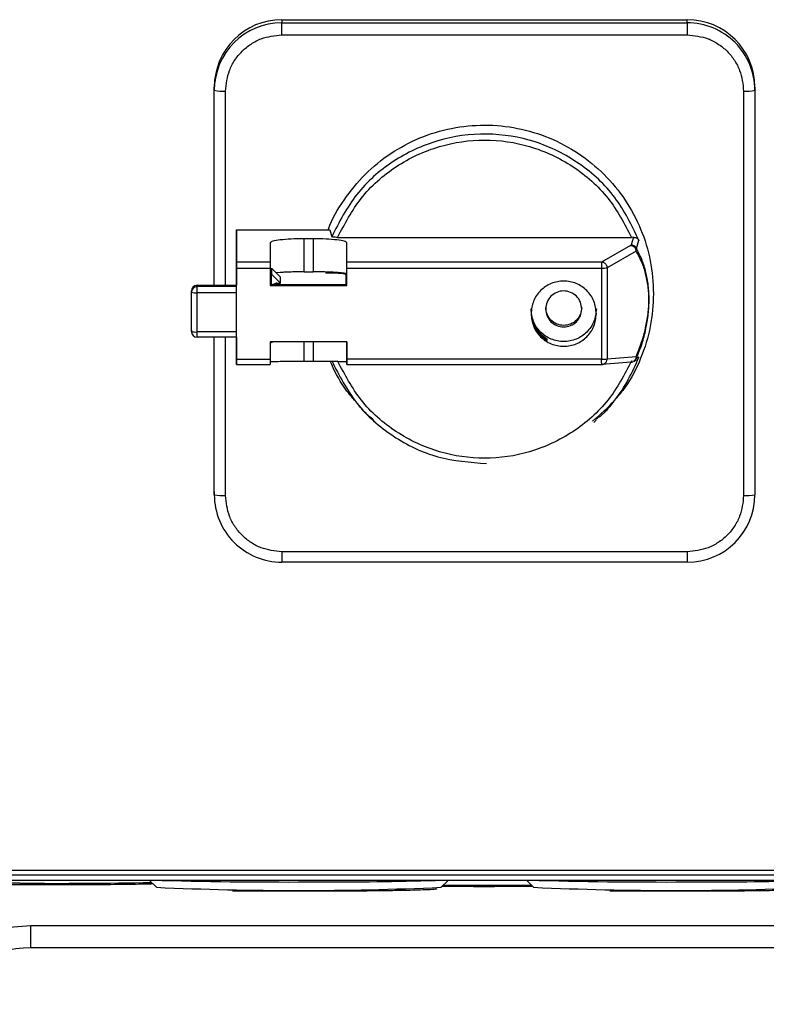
# Model space of a CAD drawing. Header units: inches. Extents: x 170 to 312, y 215 to 248.
# Tile 224 of 256: x 225.6154 to 225.7024, y 222.2232 to 222.3379. Entities that reach past the tile are written whole.
import ezdxf

# ---------------------------------------------------------------- set-up
doc = ezdxf.new("R2010")
doc.units = ezdxf.units.IN
doc.header["$LTSCALE"] = 0.25
doc.header["$MEASUREMENT"] = 0
doc.layers.add('MOTOR LH', color=7, linetype='Continuous')

msp = doc.modelspace()

# ---------------------------------------------------------------- linework, layer by layer
at = {"layer": 'MOTOR LH'}
for p, q in [((225.6459400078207, 222.3379238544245), (225.6931841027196, 222.3379239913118)), ((225.6459400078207, 222.3379238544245), (225.6459402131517, 222.3375583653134)), ((225.6931843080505, 222.337558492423), (225.6931841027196, 222.3379239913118)), ((225.6459402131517, 222.3375583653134), (225.6931843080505, 222.337558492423)), ((225.6459402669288, 222.3361578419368), (225.6931843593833, 222.3361579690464)), ((225.6380661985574, 222.3297034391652), (225.638065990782, 222.3300689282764)), ((225.638065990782, 222.3069751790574), (225.638065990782, 222.3300689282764)), ((225.7010581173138, 222.3300691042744), (225.7010583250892, 222.3297036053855)), ((225.7010583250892, 222.3297036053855), (225.7010583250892, 222.2825741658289)), ((225.6393785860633, 222.3069751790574), (225.6393785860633, 222.3296120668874)), ((225.6997460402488, 222.3296122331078), (225.6997460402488, 222.2824828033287)), ((225.6406510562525, 222.3134422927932), (225.6515139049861, 222.3134423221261)), ((225.6406522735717, 222.3096784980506), (225.6406510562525, 222.3134422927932)), ((225.6406510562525, 222.3134422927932), (225.6406510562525, 222.3069751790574)), ((225.6515139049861, 222.3134423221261), (225.6517452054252, 222.3126382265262)), ((225.6524409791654, 222.3125624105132), (225.6866844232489, 222.3125625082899)), ((225.6869125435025, 222.3125667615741), (225.6866493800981, 222.3116869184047)), ((225.6869125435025, 222.3125667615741), (225.6866844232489, 222.3125625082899)), ((225.6445885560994, 222.3119224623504), (225.6445892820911, 222.3096785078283)), ((225.6495752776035, 222.3124024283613), (225.6485254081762, 222.3124024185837)), ((225.6485254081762, 222.3085435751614), (225.6485254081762, 222.3124024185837)), ((225.6495752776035, 222.3124024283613), (225.6495752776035, 222.3085435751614)), ((225.6535131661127, 222.3096785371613), (225.6535124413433, 222.3119224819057)), ((225.6535124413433, 222.3082694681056), (225.6535124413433, 222.3119224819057)), ((225.6865782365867, 222.3116188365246), (225.6831959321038, 222.3096786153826)), ((225.6866493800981, 222.3116869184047), (225.6865782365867, 222.3116188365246)), ((225.6872656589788, 222.311255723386), (225.6875463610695, 222.3122166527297)), ((225.6872200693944, 222.310958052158), (225.6838377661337, 222.309017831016)), ((225.6872200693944, 222.310958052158), (225.6872656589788, 222.311255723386)), ((225.6406511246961, 222.3090187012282), (225.6406522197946, 222.307081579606)), ((225.6445892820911, 222.3096785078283), (225.6406522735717, 222.3096784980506)), ((225.6831959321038, 222.3096786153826), (225.6535131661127, 222.3096785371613)), ((225.6838377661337, 222.309017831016), (225.6838377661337, 222.2983980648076)), ((225.6406522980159, 222.3089815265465), (225.6445893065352, 222.3089815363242)), ((225.6406522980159, 222.2983617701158), (225.6406522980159, 222.3089815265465)), ((225.6445893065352, 222.3089815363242), (225.6445893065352, 222.3069445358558)), ((225.6447266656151, 222.3070815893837), (225.6447269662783, 222.3089620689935)), ((225.6447269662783, 222.3079147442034), (225.6447266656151, 222.3084447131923)), ((225.6447269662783, 222.3089620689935), (225.6447273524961, 222.3082767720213)), ((225.6457768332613, 222.3079147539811), (225.6447269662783, 222.3089620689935)), ((225.6457772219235, 222.3072294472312), (225.6447273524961, 222.3082767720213)), ((225.6457415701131, 222.3084632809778), (225.6452673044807, 222.3084230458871)), ((225.6457772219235, 222.3072294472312), (225.6457768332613, 222.3079147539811)), ((225.6485254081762, 222.3085435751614), (225.6495752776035, 222.3085435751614)), ((225.6533881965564, 222.3082449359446), (225.6533888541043, 222.3070816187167)), ((225.6535131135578, 222.3070816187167), (225.6535124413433, 222.3082694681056)), ((225.6535131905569, 222.3089815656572), (225.6831959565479, 222.3089816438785)), ((225.6535131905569, 222.3069445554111), (225.6535131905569, 222.3089815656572)), ((225.6831959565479, 222.3089816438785), (225.6831959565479, 222.2983618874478)), ((225.6360660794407, 222.3069751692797), (225.6406522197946, 222.3069751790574)), ((225.6360660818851, 222.3069735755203), (225.6360660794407, 222.3069751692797)), ((225.6360660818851, 222.3069735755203), (225.6406522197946, 222.306973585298)), ((225.6360661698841, 222.3068182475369), (225.6360660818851, 222.3069735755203)), ((225.6406522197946, 222.3068182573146), (225.6360661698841, 222.3068182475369)), ((225.6445892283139, 222.3070815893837), (225.6535131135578, 222.3070816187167)), ((225.6445893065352, 222.3069445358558), (225.6535131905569, 222.3069445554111)), ((225.6453835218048, 222.3072294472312), (225.6457772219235, 222.3072294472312)), ((225.6453835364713, 222.3072020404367), (225.6453835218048, 222.3072294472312)), ((225.6535131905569, 222.3069445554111), (225.6535131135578, 222.3070816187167)), ((225.6354100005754, 222.3015816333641), (225.6354099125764, 222.306318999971)), ((225.6354100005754, 222.3061636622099), (225.6354099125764, 222.306318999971)), ((225.6406522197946, 222.3061179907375), (225.6360661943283, 222.3061179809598)), ((225.6354099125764, 222.3017369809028), (225.6354100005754, 222.3015816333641)), ((225.6406522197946, 222.3015359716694), (225.6360661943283, 222.301535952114)), ((225.6406522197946, 222.300925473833), (225.6360661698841, 222.300925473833)), ((225.6380661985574, 222.2825739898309), (225.6380661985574, 222.300925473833)), ((225.6393785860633, 222.2824826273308), (225.6393785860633, 222.300925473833)), ((225.6406510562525, 222.300925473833), (225.6406510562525, 222.2982869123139)), ((225.6406522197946, 222.3005358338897), (225.6406519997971, 222.300925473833)), ((225.6535131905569, 222.3003988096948), (225.6445893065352, 222.3003987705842)), ((225.6445893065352, 222.3003987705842), (225.6445893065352, 222.2983617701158)), ((225.6447273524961, 222.3002909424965), (225.6447272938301, 222.3003987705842)), ((225.6447273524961, 222.3003987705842), (225.6447273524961, 222.3002909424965)), ((225.6447273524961, 222.3002909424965), (225.6448354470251, 222.3003987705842)), ((225.6485254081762, 222.2981389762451), (225.6485254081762, 222.3003987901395)), ((225.6495752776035, 222.3003987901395), (225.6495752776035, 222.2981389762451)), ((225.6535124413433, 222.3003988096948), (225.6535124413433, 222.2980707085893)), ((225.6535131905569, 222.2983617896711), (225.6535131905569, 222.3003988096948)), ((225.6768539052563, 222.3007186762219), (225.6766186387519, 222.3007186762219)), ((225.6768540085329, 222.3005359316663), (225.6768539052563, 222.3007186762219)), ((225.6406510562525, 222.2982869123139), (225.6406522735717, 222.2977513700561)), ((225.6406522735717, 222.2977513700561), (225.6445892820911, 222.2977513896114)), ((225.6406522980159, 222.2983617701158), (225.6445893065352, 222.2983617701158)), ((225.6485254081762, 222.2981389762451), (225.6495752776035, 222.2981389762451)), ((225.6535124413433, 222.2980707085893), (225.6535131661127, 222.2977514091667)), ((225.6535131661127, 222.2977514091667), (225.6831959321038, 222.297751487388)), ((225.6831959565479, 222.2983618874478), (225.6535131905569, 222.2983617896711)), ((225.6866368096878, 222.2980300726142), (225.6832247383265, 222.2977515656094)), ((225.6838377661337, 222.2983980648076), (225.6872200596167, 222.2986741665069)), ((225.6869797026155, 222.2981263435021), (225.6868427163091, 222.2980859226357)), ((225.6872009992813, 222.2982304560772), (225.6869341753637, 222.2981021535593)), ((225.6872200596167, 222.2986741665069), (225.6872656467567, 222.2984684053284)), ((225.6875463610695, 222.2985943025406), (225.6872656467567, 222.2984684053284)), ((225.6568667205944, 222.2909890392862), (225.6565696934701, 222.2912493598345)), ((225.6825716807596, 222.2912640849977), (225.6822749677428, 222.2910034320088)), ((225.638065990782, 222.2829394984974), (225.6380661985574, 222.2825739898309)), ((225.6931843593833, 222.2759370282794), (225.6459402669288, 222.2759368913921)), ((225.6931843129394, 222.274716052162), (225.6459402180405, 222.27471593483)), ((225.7413665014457, 222.2382509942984), (225.5977698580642, 222.2382509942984)), ((225.7413665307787, 222.2388000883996), (225.5977699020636, 222.2388000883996)), ((225.756180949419, 222.2376398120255), (225.582952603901, 222.2376398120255)), ((225.624523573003, 222.2376398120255), (225.6245412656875, 222.2376379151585)), ((225.6245412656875, 222.2376379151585), (225.6245412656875, 222.2376398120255)), ((225.714584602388, 222.2376379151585), (225.6245412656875, 222.2376379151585)), ((225.6313155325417, 222.2368341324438), (225.6305115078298, 222.2376379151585)), ((225.6653072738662, 222.2376379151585), (225.6645032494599, 222.2368341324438)), ((225.6752787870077, 222.2368341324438), (225.6744747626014, 222.2376379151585)), ((225.6166780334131, 222.2323885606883), (225.7224478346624, 222.2323885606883)), ((225.7224478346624, 222.2297639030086), (225.6166780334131, 222.2297639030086))]:
    msp.add_line(p, q, dxfattribs=at)
at = {"layer": 'MOTOR LH', "flags": 128}
for points in [[(225.6459402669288, 222.3361578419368), (225.6459402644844, 222.3364149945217), (225.64594026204, 222.3366657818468), (225.6459402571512, 222.3369005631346), (225.6459402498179, 222.3371103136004), (225.6459402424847, 222.3372869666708), (225.6459402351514, 222.337423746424), (225.6459402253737, 222.3375153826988), (225.6459402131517, 222.3375583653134)], [(225.6931843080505, 222.337558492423), (225.6931843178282, 222.3375155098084), (225.6931843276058, 222.3374238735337), (225.6931843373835, 222.3372871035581), (225.6931843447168, 222.33711044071), (225.69318435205, 222.3369006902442), (225.6931843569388, 222.3366659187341), (225.6931843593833, 222.336415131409), (225.6931843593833, 222.3361579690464)], [(225.6360661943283, 222.3062465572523), (225.6360661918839, 222.3063719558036), (225.6360661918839, 222.3064893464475), (225.636066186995, 222.3065942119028), (225.6360661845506, 222.3066825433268), (225.6360661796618, 222.3067509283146), (225.636066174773, 222.3067967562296), (225.6360661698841, 222.3068182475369)], [(225.6360661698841, 222.300925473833), (225.636066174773, 222.3009307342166), (225.6360661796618, 222.3009594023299), (225.6360661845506, 222.3010120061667), (225.636066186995, 222.301086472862), (225.6360661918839, 222.3011799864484), (225.6360661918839, 222.3012889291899), (225.6360661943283, 222.3014091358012), (225.6360661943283, 222.3062465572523)], [(225.6459402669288, 222.2759368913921), (225.6459402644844, 222.2756832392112), (225.64594026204, 222.2754428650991), (225.6459402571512, 222.2752249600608), (225.6459402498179, 222.2750379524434), (225.6459402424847, 222.2748889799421), (225.6459402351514, 222.2747837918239), (225.6459402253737, 222.274726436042), (225.6459402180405, 222.27471593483)], [(225.6931843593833, 222.2759370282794), (225.6931843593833, 222.2756833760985), (225.6931843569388, 222.2754429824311), (225.69318435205, 222.2752250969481), (225.6931843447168, 222.2750380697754), (225.6931843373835, 222.2748891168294), (225.6931843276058, 222.2747839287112), (225.6931843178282, 222.2747265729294), (225.6931843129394, 222.274716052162)], [(225.6153883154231, 222.2373107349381), (225.6153627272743, 222.2373108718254), (225.6129956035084, 222.2373287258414)]]:
    msp.add_lwpolyline(points, dxfattribs=at)
at = {"layer": 'MOTOR LH'}
for centre, radius, start, end in [((225.6459304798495, 222.3300593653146), 0.007864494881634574, 89.93058515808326, 179.9303302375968), ((225.6931936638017, 222.3300595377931), 0.007864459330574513, 0.06969571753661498, 90.06965638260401), ((225.6459306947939, 222.3296938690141), 0.007864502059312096, 89.930655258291, 179.9302779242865), ((225.6931938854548, 222.3296940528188), 0.007864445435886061, 0.06959446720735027, 90.06977541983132), ((225.6390520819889, 222.3343931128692), 0.004792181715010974, 258.1279121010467, 273.9067402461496), ((225.7000725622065, 222.3343919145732), 0.004790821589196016, 266.0919345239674, 281.8740342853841), ((225.6833145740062, 222.3125874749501), 0.003607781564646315, 268.1158768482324, 278.3383032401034), ((225.6516954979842, 222.2993130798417), 0.009090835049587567, 79.26899261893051, 94.22392896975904), ((225.6510341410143, 222.3080239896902), 0.0006456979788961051, 33.62826982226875, 49.75489927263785), ((225.6360652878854, 222.3063182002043), 0.0006553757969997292, 89.93058509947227, 179.9300809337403), ((225.6360653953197, 222.3061628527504), 0.0006553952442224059, 89.93228623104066, 179.9292356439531), ((225.6453834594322, 222.3065721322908), 0.0006573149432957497, 89.99456320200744, 123.6260735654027), ((225.6453835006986, 222.3065446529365), 0.0006573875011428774, 89.99688216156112, 120.4055579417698), ((225.6359029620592, 222.3085090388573), 0.002396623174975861, 258.1301044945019, 273.9053974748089), ((225.6359029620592, 222.3039270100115), 0.002396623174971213, 258.1301044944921, 273.9053974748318), ((225.6360653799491, 222.3015824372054), 0.0006553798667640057, 180.0702748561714, 270.0690591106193), ((225.6833146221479, 222.3019678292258), 0.003607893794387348, 268.115170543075, 278.3372693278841), ((225.6390521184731, 222.2872646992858), 0.004793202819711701, 258.1300324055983, 273.9054695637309), ((225.6459306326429, 222.2825835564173), 0.007864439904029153, 180.0696966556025, 270.0697980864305), ((225.6931938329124, 222.2825837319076), 0.00786449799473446, 269.9306078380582, 359.9303075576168), ((225.700072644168, 222.2872618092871), 0.004790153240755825, 266.0904057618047, 281.8747133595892), ((225.6196908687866, 222.8632809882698), 0.6259850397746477, 269.6061885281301, 271.0128102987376), ((225.6479093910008, 222.6118876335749), 0.3754204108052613, 267.4666590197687, 272.5333409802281), ((225.6465624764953, 222.8052554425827), 0.5678031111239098, 268.5275897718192, 270.3622057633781), ((225.6517245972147, 222.6476444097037), 0.4101837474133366, 269.7803234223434, 271.6934496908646), ((225.6695587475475, 223.3914193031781), 1.154326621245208, 269.7623965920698, 270.2704432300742), ((225.691872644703, 222.6118876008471), 0.3754203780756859, 267.4666589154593, 272.5333410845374), ((225.6905257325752, 222.805255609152), 0.5678032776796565, 268.5275900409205, 270.3622054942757), ((225.6956878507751, 222.6476445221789), 0.4101838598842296, 269.7803236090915, 271.6934494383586), ((225.6166780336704, 222.2166405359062), 0.01312335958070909, 90, 149.9999999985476)]:
    msp.add_arc(centre, radius, start, end, dxfattribs=at)
for points, knots in [([(225.6393785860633, 222.3296120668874), (225.6394662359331, 222.3304355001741), (225.6396010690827, 222.3317022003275), (225.6404192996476, 222.333226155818), (225.6412661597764, 222.3342748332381), (225.6423173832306, 222.3351196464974), (225.6438450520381, 222.3359358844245), (225.645114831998, 222.3360703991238), (225.6459402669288, 222.3361578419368)], [0, 0, 0, 0, 0.2394570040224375, 0.3683604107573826, 0.4999997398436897, 0.6316394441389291, 0.7605430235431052, 1, 1, 1, 1]), ([(225.6931843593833, 222.3361579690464), (225.6940097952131, 222.3360705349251), (225.6952795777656, 222.3359360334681), (225.6968072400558, 222.3351197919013), (225.6978584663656, 222.3342749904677), (225.6987053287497, 222.3332263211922), (225.6995235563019, 222.3317023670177), (225.6996583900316, 222.3304356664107), (225.6997460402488, 222.3296122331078)], [0, 0, 0, 0, 0.2394568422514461, 0.3683607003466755, 0.5000001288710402, 0.6316390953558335, 0.7605427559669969, 1, 1, 1, 1]), ([(225.6513531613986, 222.3134423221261), (225.6513606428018, 222.3134670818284), (225.6517393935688, 222.3147205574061), (225.6531428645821, 222.3169638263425), (225.6555388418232, 222.3199817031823), (225.6585592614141, 222.3224334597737), (225.661979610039, 222.3242614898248), (225.6656975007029, 222.3253857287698), (225.6695622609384, 222.3257656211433), (225.6734274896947, 222.3253858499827), (225.6771439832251, 222.3242611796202), (225.6805694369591, 222.3224348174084), (225.6835708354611, 222.3199769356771), (225.6860378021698, 222.3169819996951), (225.6878570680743, 222.3135650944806), (225.6890275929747, 222.3098575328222), (225.6891741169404, 222.3072870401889), (225.6892473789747, 222.3060017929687)], [0, 0, 0, 0, 0.001437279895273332, 0.07276320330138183, 0.1440890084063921, 0.2154149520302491, 0.2867408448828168, 0.3580667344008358, 0.4293926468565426, 0.5007185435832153, 0.5720444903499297, 0.6433703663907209, 0.7146962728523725, 0.786022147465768, 0.8573480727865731, 0.9286739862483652, 1, 1, 1, 1]), ([(225.6875463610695, 222.3122166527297), (225.686709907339, 222.3139457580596), (225.6850370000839, 222.3174039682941), (225.6807266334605, 222.3213642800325), (225.6755394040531, 222.3239517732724), (225.6697931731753, 222.3248806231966), (225.6640265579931, 222.3240873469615), (225.6587795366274, 222.3216227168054), (225.6543766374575, 222.317765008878), (225.6526223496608, 222.3143471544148), (225.6517452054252, 222.3126382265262)], [0, 0, 0, 0, 0.1250000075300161, 0.2499999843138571, 0.3749999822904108, 0.4999999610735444, 0.6249999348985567, 0.7499999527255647, 0.8749999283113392, 1, 1, 1, 1]), ([(225.6524409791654, 222.3125624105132), (225.6532668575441, 222.3141361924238), (225.6549553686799, 222.3173537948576), (225.6591513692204, 222.3210311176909), (225.6641558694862, 222.3233781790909), (225.669562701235, 222.3241521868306), (225.674969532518, 222.3233782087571), (225.6799740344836, 222.3210311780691), (225.6841700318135, 222.3173538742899), (225.6858585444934, 222.3141362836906), (225.6866844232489, 222.3125625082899)], [0, 0, 0, 0, 0.1222791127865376, 0.2500000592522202, 0.3777209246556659, 0.5000000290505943, 0.6222791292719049, 0.7499999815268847, 0.8777209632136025, 1, 1, 1, 1]), ([(225.6524409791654, 222.3125624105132), (225.652348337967, 222.3125635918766), (225.6521682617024, 222.3125658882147), (225.6519406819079, 222.3125835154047), (225.6517829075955, 222.3126085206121), (225.6517576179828, 222.312628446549), (225.6517452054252, 222.3126382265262)], [0, 0, 0, 0, 0.2688927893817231, 0.5226746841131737, 0.7657208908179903, 1, 1, 1, 1]), ([(225.6869125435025, 222.3125659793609), (225.6869722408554, 222.3125638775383), (225.6871023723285, 222.3125592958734), (225.6872807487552, 222.3124927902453), (225.6874455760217, 222.3123782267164), (225.6875106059, 222.3122718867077), (225.6875447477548, 222.3122160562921)], [0, 0, 0, 0, 0.1934260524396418, 0.4216404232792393, 0.6963508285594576, 1, 1, 1, 1]), ([(225.6457415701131, 222.3122618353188), (225.6454109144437, 222.3122122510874), (225.644749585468, 222.3121130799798), (225.64464223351, 222.3119860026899), (225.6445885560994, 222.3119224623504)], [0, 0, 0, 0, 0.4999866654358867, 1, 1, 1, 1]), ([(225.6485254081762, 222.3124024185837), (225.6480039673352, 222.3123958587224), (225.6469610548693, 222.3123827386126), (225.6461480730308, 222.3123021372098), (225.6457415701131, 222.3122618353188)], [0, 0, 0, 0, 0.4999852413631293, 1, 1, 1, 1]), ([(225.6523592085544, 222.3122618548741), (225.651952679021, 222.3123021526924), (225.6511396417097, 222.3123827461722), (225.6500967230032, 222.3123958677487), (225.6495752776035, 222.3124024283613)], [0, 0, 0, 0, 0.5000133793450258, 1, 1, 1, 1]), ([(225.6535124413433, 222.3119224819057), (225.6534587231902, 222.3119860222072), (225.6533512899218, 222.312113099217), (225.6526898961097, 222.3122122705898), (225.6523592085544, 222.3122618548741)], [0, 0, 0, 0, 0.500014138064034, 1, 1, 1, 1]), ([(225.6865782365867, 222.3116188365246), (225.6866199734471, 222.3116153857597), (225.6867034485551, 222.3116084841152), (225.6868235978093, 222.3115669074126), (225.6869356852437, 222.3115056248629), (225.6869983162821, 222.3114478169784), (225.687029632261, 222.3114189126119)], [0, 0, 0, 0, 0.2499996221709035, 0.5000075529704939, 0.7500001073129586, 1, 1, 1, 1]), ([(225.6866493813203, 222.3116861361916), (225.6867162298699, 222.3116801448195), (225.6868499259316, 222.3116681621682), (225.6870310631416, 222.3115749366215), (225.6871809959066, 222.3114373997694), (225.6872379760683, 222.3113164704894), (225.6872664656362, 222.3112560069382)], [0, 0, 0, 0, 0.2500006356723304, 0.4999973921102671, 0.7500031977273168, 1, 1, 1, 1]), ([(225.6872200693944, 222.310958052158), (225.6872172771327, 222.3110004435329), (225.6872116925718, 222.3110852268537), (225.6871724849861, 222.3112077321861), (225.6871137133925, 222.3113223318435), (225.6870576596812, 222.31138671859), (225.687029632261, 222.3114189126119)], [0, 0, 0, 0, 0.2499960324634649, 0.4999954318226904, 0.7499926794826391, 1, 1, 1, 1]), ([(225.6872200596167, 222.2986741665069), (225.6874380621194, 222.2992017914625), (225.6878285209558, 222.3001468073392), (225.6883068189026, 222.3018038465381), (225.6885817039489, 222.3032878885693), (225.6886882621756, 222.3044719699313), (225.688713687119, 222.305305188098), (225.6886882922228, 222.3061220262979), (225.6885817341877, 222.3072363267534), (225.6883068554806, 222.3085402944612), (225.6878285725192, 222.3098840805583), (225.6874381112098, 222.3105732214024), (225.6872200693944, 222.310958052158)], [0, 0, 0, 0, 0.1733893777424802, 0.310553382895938, 0.4155385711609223, 0.4592499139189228, 0.5000001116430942, 0.5407113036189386, 0.5844615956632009, 0.6894470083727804, 0.8265806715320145, 1, 1, 1, 1]), ([(225.6887322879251, 222.3053169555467), (225.6887276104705, 222.3055921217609), (225.688717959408, 222.3061598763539), (225.6886113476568, 222.3073061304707), (225.6883463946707, 222.3086687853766), (225.6878722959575, 222.3100951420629), (225.687483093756, 222.3108397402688), (225.6872656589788, 222.311255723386)], [0, 0, 0, 0, 0.08555260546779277, 0.1765219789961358, 0.3900110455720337, 0.6592187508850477, 1, 1, 1, 1]), ([(225.6406522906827, 222.3094446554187), (225.6406522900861, 222.3094752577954), (225.640652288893, 222.3095364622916), (225.640652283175, 222.3096055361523), (225.6406522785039, 222.3096565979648), (225.6406522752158, 222.309671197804), (225.6406522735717, 222.3096784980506)], [0, 0, 0, 0, 0.2500037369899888, 0.5000053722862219, 0.7499914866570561, 0.9999999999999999, 0.9999999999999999, 0.9999999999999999, 0.9999999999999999]), ([(225.6406522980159, 222.3089815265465), (225.6406522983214, 222.3090231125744), (225.6406522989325, 222.3091062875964), (225.6406522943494, 222.3092283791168), (225.6406522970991, 222.3093442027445), (225.6406522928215, 222.3094111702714), (225.6406522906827, 222.3094446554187)], [0, 0, 0, 0, 0.2499911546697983, 0.5000001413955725, 0.7499897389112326, 1, 1, 1, 1]), ([(225.6445892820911, 222.3096785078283), (225.6445892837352, 222.3096712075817), (225.6445892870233, 222.3096566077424), (225.6445892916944, 222.3096055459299), (225.6445892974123, 222.3095364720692), (225.6445892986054, 222.309475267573), (225.644589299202, 222.3094446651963)], [0, 0, 0, 0, 0.2500085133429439, 0.4999946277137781, 0.7499962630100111, 1, 1, 1, 1]), ([(225.644589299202, 222.3094446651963), (225.6445893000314, 222.3094111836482), (225.6445893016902, 222.3093442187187), (225.6445893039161, 222.3092283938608), (225.6445893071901, 222.3091063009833), (225.6445893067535, 222.309023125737), (225.6445893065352, 222.3089815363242)], [0, 0, 0, 0, 0.2499932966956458, 0.5000002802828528, 0.7499893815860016, 1, 1, 1, 1]), ([(225.6535131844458, 222.3094446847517), (225.6535131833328, 222.3094752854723), (225.6535131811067, 222.3095364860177), (225.6535131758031, 222.3096055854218), (225.6535131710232, 222.3096566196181), (225.6535131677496, 222.3096712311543), (225.6535131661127, 222.3096785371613)], [0, 0, 0, 0, 0.2500014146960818, 0.4999955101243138, 0.7499895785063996, 1, 1, 1, 1]), ([(225.6535131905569, 222.3089815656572), (225.6535131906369, 222.3090231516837), (225.6535131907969, 222.3091063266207), (225.6535131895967, 222.3092284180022), (225.6535131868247, 222.3093442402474), (225.6535131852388, 222.3094112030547), (225.6535131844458, 222.3094446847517)], [0, 0, 0, 0, 0.2499955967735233, 0.5000085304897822, 0.750002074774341, 1, 1, 1, 1]), ([(225.6836473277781, 222.3094786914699), (225.6836160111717, 222.3095075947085), (225.6835533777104, 222.3095654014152), (225.6834412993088, 222.3096267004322), (225.6833211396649, 222.3096682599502), (225.6832376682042, 222.3096751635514), (225.6831959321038, 222.3096786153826)], [0, 0, 0, 0, 0.2499988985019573, 0.4999997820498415, 0.749997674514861, 0.9999999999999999, 0.9999999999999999, 0.9999999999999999, 0.9999999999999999]), ([(225.6831959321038, 222.3096786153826), (225.683195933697, 222.3096713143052), (225.6831959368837, 222.3096567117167), (225.6831959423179, 222.3096056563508), (225.6831959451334, 222.3095365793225), (225.683195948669, 222.309475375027), (225.6831959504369, 222.3094447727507)], [0, 0, 0, 0, 0.2499896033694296, 0.4999940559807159, 0.7499959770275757, 1, 1, 1, 1]), ([(225.6831959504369, 222.3094447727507), (225.6831959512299, 222.3094112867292), (225.6831959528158, 222.3093443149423), (225.6831959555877, 222.309228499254), (225.683195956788, 222.3091064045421), (225.6831959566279, 222.3090232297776), (225.6831959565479, 222.3089816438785)], [0, 0, 0, 0, 0.250000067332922, 0.4999982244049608, 0.7500080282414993, 1, 1, 1, 1]), ([(225.6836473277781, 222.3094786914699), (225.6836753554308, 222.3094465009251), (225.6837314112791, 222.3093821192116), (225.6837901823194, 222.309267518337), (225.6838293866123, 222.3091450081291), (225.6838349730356, 222.3090602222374), (225.6838377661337, 222.309017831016)], [0, 0, 0, 0, 0.2499917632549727, 0.4999883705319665, 0.7500043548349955, 1, 1, 1, 1]), ([(225.6485254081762, 222.3085435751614), (225.6482676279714, 222.3085425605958), (225.647752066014, 222.3085405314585), (225.6470103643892, 222.3085241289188), (225.6463192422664, 222.3084992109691), (225.6459341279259, 222.3084752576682), (225.6457415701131, 222.3084632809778)], [0, 0, 0, 0, 0.2499996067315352, 0.5000007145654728, 0.7499995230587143, 1, 1, 1, 1]), ([(225.6523592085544, 222.3084633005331), (225.652166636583, 222.3084752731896), (225.6517814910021, 222.3084992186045), (225.6510903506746, 222.3085241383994), (225.6503486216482, 222.30854054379), (225.6498330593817, 222.3085425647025), (225.6495752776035, 222.3085435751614)], [0, 0, 0, 0, 0.2499994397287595, 0.5000010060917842, 0.7499998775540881, 1, 1, 1, 1]), ([(225.6535124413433, 222.3082694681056), (225.6534978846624, 222.3082874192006), (225.6534687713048, 222.3083233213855), (225.6532330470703, 222.3083749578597), (225.6528752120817, 222.3084230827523), (225.6525312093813, 222.3084498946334), (225.6523592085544, 222.3084633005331)], [0, 0, 0, 0, 0.2500008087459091, 0.5000015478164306, 0.7500015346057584, 1, 1, 1, 1]), ([(225.6447273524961, 222.3070709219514), (225.6447980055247, 222.307077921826), (225.6449571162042, 222.3070936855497), (225.6450867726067, 222.3071192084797), (225.6451200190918, 222.30712353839), (225.6450937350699, 222.3071244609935), (225.645057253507, 222.3071020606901), (225.6450570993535, 222.3071019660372)], [0, 0, 0, 0, 0.2638115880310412, 0.5941039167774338, 0.8396542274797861, 0.9993224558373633, 1, 1, 1, 1]), ([(225.6448827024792, 222.3070815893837), (225.6449815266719, 222.3070935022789), (225.6452869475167, 222.3071303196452), (225.6453445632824, 222.3071731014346), (225.6453835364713, 222.3072020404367)], [0, 0, 0, 0, 0.3235672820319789, 1, 1, 1, 1]), ([(225.6825885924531, 222.3036717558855), (225.6825313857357, 222.3041686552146), (225.6824169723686, 222.305162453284), (225.6815368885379, 222.306426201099), (225.6802789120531, 222.3072706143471), (225.6787828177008, 222.3075671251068), (225.6772867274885, 222.3072706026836), (225.6760287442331, 222.3064261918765), (225.6751486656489, 222.3051624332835), (225.6750342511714, 222.3041686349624), (225.6749770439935, 222.3036717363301)], [0, 0, 0, 0, 0.1250000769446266, 0.2500000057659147, 0.3750001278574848, 0.5000000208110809, 0.6250000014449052, 0.7499998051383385, 0.875000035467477, 1, 1, 1, 1]), ([(225.6808822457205, 222.3042199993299), (225.6808506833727, 222.304494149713), (225.680787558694, 222.3050424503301), (225.680301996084, 222.3057396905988), (225.6796079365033, 222.3062055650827), (225.6787825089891, 222.3063691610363), (225.6779570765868, 222.3062055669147), (225.6772630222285, 222.3057396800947), (225.6767774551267, 222.3050424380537), (225.6767143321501, 222.3044941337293), (225.6766827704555, 222.3042199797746)], [0, 0, 0, 0, 0.1249998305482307, 0.2499995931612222, 0.3749992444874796, 0.4999992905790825, 0.6249991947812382, 0.749999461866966, 0.8749989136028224, 1, 1, 1, 1]), ([(225.6892473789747, 222.3060017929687), (225.6891758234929, 222.3047151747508), (225.6890327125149, 222.3021419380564), (225.687836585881, 222.298454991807), (225.6864215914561, 222.2955828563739), (225.6851839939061, 222.2941595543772), (225.6847910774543, 222.2937076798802)], [0, 0, 0, 0, 0.2885860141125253, 0.5771720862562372, 0.8657592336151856, 1, 1, 1, 1]), ([(225.6872656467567, 222.2984684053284), (225.6874830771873, 222.2990190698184), (225.6878722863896, 222.3000047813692), (225.6883463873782, 222.3017256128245), (225.6886113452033, 222.3032525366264), (225.6887179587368, 222.3044650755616), (225.6887276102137, 222.3050388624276), (225.6887322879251, 222.3053169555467)], [0, 0, 0, 0, 0.340768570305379, 0.6099894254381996, 0.8234760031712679, 0.9144453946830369, 0.9999999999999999, 0.9999999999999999, 0.9999999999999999, 0.9999999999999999]), ([(225.6825882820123, 222.3042199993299), (225.6825310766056, 222.3037230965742), (225.6824166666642, 222.3027292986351), (225.6815365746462, 222.3014655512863), (225.6802785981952, 222.3006211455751), (225.6787825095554, 222.3003246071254), (225.6772864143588, 222.3006211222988), (225.6760284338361, 222.3014655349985), (225.675148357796, 222.3027292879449), (225.6750339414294, 222.3037230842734), (225.6749767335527, 222.3042199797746)], [0, 0, 0, 0, 0.1250008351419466, 0.2499997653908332, 0.3749996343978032, 0.4999997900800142, 0.6249997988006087, 0.7499999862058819, 0.8750006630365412, 1, 1, 1, 1]), ([(225.6749768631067, 222.3039915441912), (225.6750015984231, 222.3036625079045), (225.67505106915, 222.303004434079), (225.675446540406, 222.3020875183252), (225.6760384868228, 222.3012827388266), (225.6765820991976, 222.3009066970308), (225.6768539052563, 222.3007186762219)], [0, 0, 0, 0, 0.2500003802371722, 0.5000017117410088, 0.7500009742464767, 1, 1, 1, 1]), ([(225.6749769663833, 222.3038087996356), (225.6750017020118, 222.3034797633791), (225.6750511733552, 222.3028216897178), (225.6754466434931, 222.3019047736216), (225.6760385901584, 222.3010999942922), (225.6765822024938, 222.3007239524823), (225.6768540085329, 222.3005359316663)], [0, 0, 0, 0, 0.2500004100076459, 0.50000169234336, 0.7500009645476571, 1, 1, 1, 1]), ([(225.6749770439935, 222.3036717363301), (225.6750342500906, 222.3031748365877), (225.6751486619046, 222.3021810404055), (225.6760287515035, 222.3009173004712), (225.6772867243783, 222.3000728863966), (225.6787828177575, 222.2997763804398), (225.6802789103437, 222.3000728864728), (225.6815368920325, 222.3009173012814), (225.6824169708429, 222.3021810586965), (225.6825313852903, 222.3031748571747), (225.6825885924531, 222.3036717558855)], [0, 0, 0, 0, 0.1250001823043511, 0.2499995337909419, 0.3749997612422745, 0.4999998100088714, 0.6249996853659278, 0.7499995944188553, 0.8749999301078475, 1, 1, 1, 1]), ([(225.6808821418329, 222.3044027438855), (225.6808505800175, 222.3041285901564), (225.6807874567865, 222.3035802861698), (225.6803018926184, 222.3028830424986), (225.6796078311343, 222.3024171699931), (225.6787824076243, 222.3022535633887), (225.6779569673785, 222.302417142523), (225.6772629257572, 222.3028830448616), (225.676777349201, 222.3035802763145), (225.67671422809, 222.3041285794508), (225.6766826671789, 222.3044027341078)], [0, 0, 0, 0, 0.1250009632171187, 0.2500003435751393, 0.3749995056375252, 0.4999995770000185, 0.6249993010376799, 0.7500004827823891, 0.8749988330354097, 1, 1, 1, 1]), ([(225.6766827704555, 222.3042199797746), (225.6767143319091, 222.3039458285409), (225.6767774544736, 222.3033975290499), (225.6772630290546, 222.3027003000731), (225.6779570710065, 222.302234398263), (225.6787825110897, 222.3020708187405), (225.6796079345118, 222.3022344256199), (225.6803019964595, 222.3027002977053), (225.6807875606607, 222.3033975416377), (225.6808506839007, 222.3039458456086), (225.6808822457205, 222.3042199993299)], [0, 0, 0, 0, 0.1249998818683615, 0.2499984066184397, 0.3749998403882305, 0.4999996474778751, 0.6249998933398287, 0.7499993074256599, 0.874998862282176, 1, 1, 1, 1]), ([(225.6406522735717, 222.2977513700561), (225.6406522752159, 222.2977529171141), (225.6406522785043, 222.2977560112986), (225.6406522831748, 222.2977906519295), (225.6406522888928, 222.2978445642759), (225.6406522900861, 222.2978973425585), (225.6406522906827, 222.2979237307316)], [0, 0, 0, 0, 0.249994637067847, 0.5000003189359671, 0.7500093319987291, 1, 1, 1, 1]), ([(225.6406522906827, 222.2979237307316), (225.6406522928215, 222.2979534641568), (225.6406522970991, 222.2980129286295), (225.6406522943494, 222.2981209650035), (225.6406522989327, 222.2982379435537), (225.6406522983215, 222.2983204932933), (225.6406522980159, 222.2983617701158)], [0, 0, 0, 0, 0.2499998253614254, 0.4999796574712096, 0.7499780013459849, 1, 1, 1, 1]), ([(225.6445885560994, 222.2980706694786), (225.6446422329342, 222.2980797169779), (225.6447495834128, 222.2980978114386), (225.6454109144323, 222.2981119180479), (225.6457415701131, 222.2981189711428)], [0, 0, 0, 0, 0.5000148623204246, 1, 1, 1, 1]), ([(225.644589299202, 222.2979237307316), (225.6445892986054, 222.2978973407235), (225.6445892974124, 222.297844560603), (225.6445892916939, 222.2977906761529), (225.6445892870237, 222.2977560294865), (225.6445892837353, 222.2977529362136), (225.6445892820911, 222.2977513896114)], [0, 0, 0, 0, 0.2499950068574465, 0.4999910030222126, 0.75000102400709, 1, 1, 1, 1]), ([(225.6445893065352, 222.2983617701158), (225.6445893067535, 222.2983204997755), (225.64458930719, 222.2982379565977), (225.6445893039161, 222.2981209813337), (225.6445893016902, 222.2980129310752), (225.6445893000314, 222.2979534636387), (225.644589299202, 222.2979237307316)], [0, 0, 0, 0, 0.249984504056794, 0.4999841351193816, 0.7499988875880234, 0.9999999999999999, 0.9999999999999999, 0.9999999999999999, 0.9999999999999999]), ([(225.6457415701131, 222.2981189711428), (225.6461480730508, 222.2981247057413), (225.6469610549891, 222.2981361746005), (225.6480039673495, 222.2981380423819), (225.6485254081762, 222.2981389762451)], [0, 0, 0, 0, 0.5000147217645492, 1, 1, 1, 1]), ([(225.6495752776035, 222.2981389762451), (225.6500967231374, 222.2981380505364), (225.6511396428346, 222.2981361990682), (225.6519526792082, 222.2981247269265), (225.6523592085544, 222.2981189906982)], [0, 0, 0, 0, 0.4999862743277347, 1, 1, 1, 1]), ([(225.6545875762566, 222.2933988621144), (225.6541001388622, 222.2939477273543), (225.6528464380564, 222.2953594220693), (225.6520529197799, 222.2970778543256), (225.6515679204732, 222.2981281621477)], [0, 0, 0, 0, 0.3887988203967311, 1, 1, 1, 1]), ([(225.6517452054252, 222.2981725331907), (225.6526223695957, 222.2964619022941), (225.6543766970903, 222.2930406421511), (225.6587792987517, 222.2892085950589), (225.6640274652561, 222.2866465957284), (225.66786900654, 222.2863603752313), (225.669789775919, 222.2862172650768)], [0, 0, 0, 0, 0.2500000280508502, 0.499999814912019, 0.750000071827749, 1, 1, 1, 1]), ([(225.6523592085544, 222.2981189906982), (225.6526898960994, 222.2981119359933), (225.6533512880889, 222.298097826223), (225.6534587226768, 222.2980797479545), (225.6535124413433, 222.2980707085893)], [0, 0, 0, 0, 0.4999872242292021, 1, 1, 1, 1]), ([(225.6866844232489, 222.2981618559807), (225.6858585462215, 222.2965880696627), (225.6841700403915, 222.2933704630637), (225.6799740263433, 222.2896931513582), (225.6749695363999, 222.2873460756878), (225.669562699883, 222.2865720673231), (225.6641558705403, 222.2873460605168), (225.6591513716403, 222.2896930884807), (225.6549553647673, 222.2933703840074), (225.6532668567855, 222.2965879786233), (225.6524409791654, 222.2981617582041)], [0, 0, 0, 0, 0.1222792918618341, 0.2500000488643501, 0.377720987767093, 0.5000000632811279, 0.6222791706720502, 0.7499999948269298, 0.8777207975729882, 1, 1, 1, 1]), ([(225.6535131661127, 222.2977514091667), (225.6535131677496, 222.2977529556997), (225.6535131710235, 222.2977560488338), (225.6535131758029, 222.2977906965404), (225.6535131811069, 222.2978445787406), (225.6535131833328, 222.2978973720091), (225.6535131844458, 222.2979237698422)], [0, 0, 0, 0, 0.2499930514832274, 0.4999971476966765, 0.7499872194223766, 1, 1, 1, 1]), ([(225.6535131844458, 222.2979237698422), (225.6535131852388, 222.2979534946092), (225.6535131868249, 222.29801294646), (225.6535131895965, 222.2981210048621), (225.653513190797, 222.2982379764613), (225.6535131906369, 222.2983205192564), (225.6535131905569, 222.2983617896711)], [0, 0, 0, 0, 0.2499908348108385, 0.5000011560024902, 0.7500065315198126, 1, 1, 1, 1]), ([(225.6821368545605, 222.2911492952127), (225.6830575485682, 222.2919280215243), (225.6854500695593, 222.2939516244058), (225.6867479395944, 222.2968260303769), (225.6875463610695, 222.2985943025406)], [0, 0, 0, 0, 0.3848217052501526, 1, 1, 1, 1]), ([(225.6831959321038, 222.297751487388), (225.6832376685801, 222.2977537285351), (225.6833211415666, 222.297758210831), (225.6834412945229, 222.2977965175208), (225.6835533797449, 222.2978549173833), (225.6836160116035, 222.2979112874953), (225.6836473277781, 222.297939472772)], [0, 0, 0, 0, 0.2500051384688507, 0.5000104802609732, 0.750003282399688, 1, 1, 1, 1]), ([(225.6831959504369, 222.2979238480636), (225.683195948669, 222.2978974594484), (225.683195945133, 222.2978446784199), (225.6831959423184, 222.2977907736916), (225.6831959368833, 222.2977561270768), (225.683195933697, 222.2977530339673), (225.6831959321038, 222.297751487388)], [0, 0, 0, 0, 0.249990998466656, 0.5000179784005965, 0.7500050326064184, 0.9999999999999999, 0.9999999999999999, 0.9999999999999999, 0.9999999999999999]), ([(225.6831959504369, 222.2979238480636), (225.6831959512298, 222.2979535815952), (225.6831959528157, 222.2980130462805), (225.6831959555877, 222.2981210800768), (225.683195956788, 222.2982380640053), (225.683195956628, 222.2983206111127), (225.6831959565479, 222.2983618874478)], [0, 0, 0, 0, 0.2500007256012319, 0.4999814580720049, 0.7499738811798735, 1, 1, 1, 1]), ([(225.6836473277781, 222.297939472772), (225.6836753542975, 222.2979710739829), (225.6837314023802, 222.2980342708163), (225.6837901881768, 222.2981479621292), (225.6838293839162, 222.2982702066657), (225.6838349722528, 222.29835544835), (225.6838377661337, 222.2983980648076)], [0, 0, 0, 0, 0.2500174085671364, 0.4999906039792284, 0.7500210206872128, 1, 1, 1, 1]), ([(225.6865782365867, 222.298027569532), (225.6866199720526, 222.2980298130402), (225.686703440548, 222.2980342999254), (225.6868236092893, 222.2980725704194), (225.6869356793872, 222.2981310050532), (225.6869983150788, 222.2981873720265), (225.687029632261, 222.298215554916)], [0, 0, 0, 0, 0.2500035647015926, 0.4999925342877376, 0.7500015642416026, 1, 1, 1, 1]), ([(225.686976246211, 222.2981312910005), (225.6869930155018, 222.298138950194), (225.6870703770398, 222.298174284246), (225.6871796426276, 222.2982884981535), (225.6872373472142, 222.2984082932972), (225.6872661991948, 222.2984681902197)], [0, 0, 0, 0, 0.1215584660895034, 0.5607839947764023, 1, 1, 1, 1]), ([(225.6872200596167, 222.2986741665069), (225.687217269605, 222.2986315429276), (225.687211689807, 222.2985462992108), (225.6871724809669, 222.2984240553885), (225.6871137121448, 222.2983103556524), (225.687057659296, 222.2982471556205), (225.687029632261, 222.298215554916)], [0, 0, 0, 0, 0.2500062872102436, 0.4999923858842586, 0.7499907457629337, 1, 1, 1, 1]), ([(225.6566228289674, 222.291313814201), (225.6562819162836, 222.2915669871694), (225.6555824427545, 222.2920864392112), (225.6550632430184, 222.2927857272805), (225.6547970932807, 222.2931441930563)], [0, 0, 0, 0, 0.4873846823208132, 1, 1, 1, 1]), ([(225.6846241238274, 222.2935047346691), (225.6842679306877, 222.2930173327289), (225.6836653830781, 222.2921928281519), (225.6828517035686, 222.2915789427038), (225.6825190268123, 222.2913279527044)], [0, 0, 0, 0, 0.5911452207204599, 1, 1, 1, 1]), ([(225.6459402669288, 222.2759368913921), (225.6451148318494, 222.2760243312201), (225.6438450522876, 222.2761588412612), (225.6423173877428, 222.2769750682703), (225.6412661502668, 222.2778198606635), (225.6404193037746, 222.278868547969), (225.6396010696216, 222.2803924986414), (225.6394662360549, 222.281659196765), (225.6393785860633, 222.2824826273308)], [0, 0, 0, 0, 0.2394570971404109, 0.3683605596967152, 0.4999994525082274, 0.6316399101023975, 0.760543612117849, 1, 1, 1, 1]), ([(225.6997460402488, 222.2824828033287), (225.6996583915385, 222.281659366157), (225.6995235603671, 222.2803926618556), (225.6987053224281, 222.27886870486), (225.6978584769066, 222.2778200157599), (225.6968072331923, 222.2769752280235), (225.6952795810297, 222.2761589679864), (225.6940097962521, 222.2760244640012), (225.6931843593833, 222.2759370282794)], [0, 0, 0, 0, 0.2394577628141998, 0.3683610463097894, 0.5000010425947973, 0.6316394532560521, 0.7605433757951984, 1, 1, 1, 1]), ([(225.6214226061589, 222.2371162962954), (225.6200630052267, 222.2371150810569), (225.6172091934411, 222.2371125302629), (225.6145899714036, 222.2371326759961), (225.6132185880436, 222.2371432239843)], [0, 0, 0, 0, 0.4764157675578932, 1, 1, 1, 1]), ([(225.6309269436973, 222.2372225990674), (225.6303172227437, 222.2372072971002), (225.6288998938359, 222.2371717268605), (225.6255613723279, 222.2371327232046), (225.6228021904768, 222.2371217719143), (225.6214226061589, 222.2371162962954)], [0, 0, 0, 0, 0.2740406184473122, 0.6370220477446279, 1, 1, 1, 1]), ([(225.6751900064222, 222.2369228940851), (225.674039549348, 222.236917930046), (225.6716121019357, 222.2369074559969), (225.66798443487, 222.2369067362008), (225.665645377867, 222.2369159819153), (225.6645892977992, 222.236920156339)], [0, 0, 0, 0, 0.3307241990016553, 0.6978231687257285, 1, 1, 1, 1]), ([(225.6639554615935, 222.2366407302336), (225.6639594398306, 222.2366312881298), (225.6639710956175, 222.2366036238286), (225.6633280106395, 222.2365597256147), (225.6621511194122, 222.2365113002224), (225.6604588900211, 222.2364675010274), (225.6582606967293, 222.2364286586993), (225.6555595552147, 222.2363969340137), (225.652483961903, 222.2363749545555), (225.649213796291, 222.2363643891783), (225.6459629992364, 222.2363657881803), (225.6428940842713, 222.2363772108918), (225.6410636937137, 222.2363925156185), (225.6401751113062, 222.2363999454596)], [0, 0, 0, 0, 0.04907272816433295, 0.143777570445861, 0.233130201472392, 0.3224828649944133, 0.4171876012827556, 0.5158296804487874, 0.616565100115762, 0.71730050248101, 0.8159425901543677, 0.9106473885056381, 1, 1, 1, 1]), ([(225.7079187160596, 222.2366407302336), (225.7079226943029, 222.2366312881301), (225.7079343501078, 222.2366036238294), (225.7072912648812, 222.236559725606), (225.7061143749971, 222.2365113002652), (225.7044221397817, 222.2364675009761), (225.7022239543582, 222.2364286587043), (225.6995228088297, 222.2363969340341), (225.6964472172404, 222.2363749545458), (225.6931770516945, 222.2363643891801), (225.6899262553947, 222.2363657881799), (225.6868573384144, 222.2363772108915), (225.6850269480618, 222.2363925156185), (225.6841383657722, 222.2363999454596)], [0, 0, 0, 0, 0.04907273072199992, 0.1437775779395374, 0.2331302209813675, 0.3224827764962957, 0.4171875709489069, 0.5158297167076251, 0.6165650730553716, 0.717300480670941, 0.8159425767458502, 0.9106473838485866, 1, 1, 1, 1]), ([(225.6030398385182, 222.2245145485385), (225.6038024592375, 222.2256343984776), (225.6053546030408, 222.2279136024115), (225.6087217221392, 222.230421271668), (225.6125769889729, 222.2320834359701), (225.6153269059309, 222.2322880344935), (225.6166780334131, 222.2323885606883)], [0, 0, 0, 0, 0.2456670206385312, 0.5000002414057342, 0.754333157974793, 1, 1, 1, 1]), ([(225.6166780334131, 222.2297639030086), (225.6166780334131, 222.2298033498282), (225.6166780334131, 222.2298822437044), (225.6166780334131, 222.2304892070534), (225.6166780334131, 222.2313567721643), (225.6166780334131, 222.2320446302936), (225.6166780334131, 222.2323885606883)], [0, 0, 0, 0, 0.2499994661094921, 0.5000004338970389, 0.7499992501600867, 1, 1, 1, 1])]:
    msp.add_open_spline(points, degree=3, knots=knots, dxfattribs=at)

doc.saveas('drawing.dxf')
